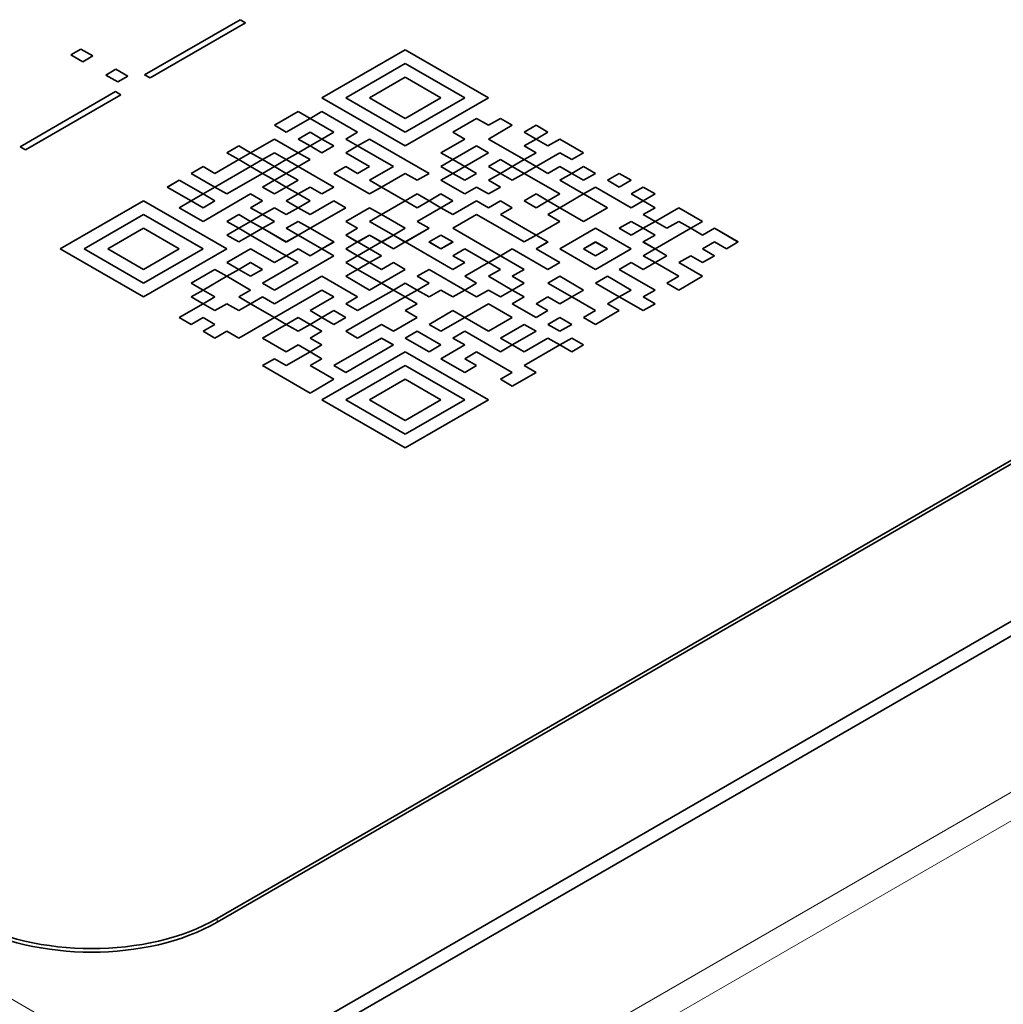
# Model space of a CAD drawing. Header units: millimetres. Extents: x 0 to 210, y 0 to 149.
# Tile 21 of 32: x 114.51 to 120.06, y 118.46 to 124.01. Entities that reach past the tile are written whole.
import ezdxf

# ---------------------------------------------------------------- set-up
doc = ezdxf.new("R2010")
doc.units = ezdxf.units.MM
doc.header["$LTSCALE"] = 0.5
doc.layers.add('Sichtbar (ISO)', color=7, linetype='Continuous', lineweight=35)
doc.layers.add('Sichtbar schmal (ISO)', color=7, linetype='Continuous', lineweight=18)

msp = doc.modelspace()

# ---------------------------------------------------------------- linework, layer by layer
at = {"layer": 'Sichtbar (ISO)'}
for p, q in [((115.2188, 123.7027), (115.7568, 124.0134)), ((115.2188, 123.7027), (115.7568, 124.0134)), ((115.7875, 123.9957), (115.2494, 123.685)), ((115.7568, 124.0134), (115.7875, 123.9957)), ((115.7568, 124.0134), (115.7568, 124.0134)), ((115.7568, 124.0134), (115.7874, 123.9957)), ((114.8025, 123.8154), (114.8592, 123.8481)), ((114.8025, 123.8154), (114.8592, 123.8481)), ((114.8701, 123.7763), (114.8025, 123.8154)), ((114.8592, 123.8481), (114.9268, 123.8091)), ((114.8592, 123.8481), (114.8592, 123.8481)), ((114.8592, 123.8481), (114.9268, 123.8091)), ((114.9268, 123.8091), (114.8701, 123.7763)), ((116.2183, 123.5728), (116.6877, 123.8438)), ((116.6877, 123.8438), (116.2184, 123.5728)), ((116.6877, 123.8438), (117.1571, 123.5728)), ((117.157, 123.5728), (116.6877, 123.8438)), ((116.6877, 123.8438), (116.6877, 123.8438)), ((116.6877, 123.7664), (116.3524, 123.5728)), ((117.023, 123.5728), (116.6877, 123.7664)), ((115.0001, 123.7012), (115.0569, 123.734)), ((115.0678, 123.6622), (115.0001, 123.7012)), ((115.0002, 123.7012), (115.0569, 123.734)), ((115.0569, 123.734), (115.1245, 123.695)), ((115.0569, 123.734), (115.0569, 123.734)), ((115.0569, 123.734), (115.1245, 123.6949)), ((115.2494, 123.685), (115.2188, 123.7027)), ((115.1245, 123.695), (115.0678, 123.6622)), ((116.4865, 123.5728), (116.6877, 123.689)), ((116.6877, 123.6889), (116.4866, 123.5728)), ((116.6877, 123.689), (116.8889, 123.5728)), ((116.6877, 123.689), (116.6877, 123.6889)), ((116.8888, 123.5728), (116.6877, 123.6889)), ((114.5162, 123.2971), (115.0543, 123.6078)), ((114.5163, 123.2971), (115.0543, 123.6077)), ((115.085, 123.5901), (114.5469, 123.2794)), ((115.0543, 123.6077), (115.0543, 123.6078)), ((115.0543, 123.6078), (115.085, 123.5901)), ((115.0543, 123.6077), (115.0849, 123.5901)), ((116.6877, 123.3018), (116.2183, 123.5728)), ((116.3524, 123.5728), (116.6877, 123.3793)), ((116.6877, 123.3792), (116.3524, 123.5728)), ((116.3524, 123.5728), (116.3524, 123.5728)), ((116.6877, 123.4567), (116.4865, 123.5728)), ((116.8889, 123.5728), (116.6877, 123.4567)), ((116.6877, 123.3793), (117.023, 123.5728)), ((117.1571, 123.5728), (116.6877, 123.3018)), ((117.023, 123.5728), (116.6877, 123.3792)), ((117.023, 123.5728), (117.023, 123.5728)), ((115.9501, 123.418), (116.0842, 123.4954)), ((116.0842, 123.4954), (115.9502, 123.418)), ((116.0842, 123.4954), (116.1513, 123.4567)), ((116.1512, 123.4567), (116.0842, 123.4954)), ((116.0842, 123.4954), (116.0842, 123.4954)), ((116.2183, 123.4954), (116.1513, 123.4567)), ((116.1513, 123.4567), (116.2183, 123.4954)), ((116.4195, 123.3792), (116.2183, 123.4954)), ((116.2183, 123.4954), (116.4195, 123.3793)), ((116.2183, 123.4954), (116.2183, 123.4954)), ((116.1513, 123.4567), (116.0172, 123.3793)), ((116.2854, 123.3793), (116.1513, 123.4567)), ((116.9559, 123.3793), (117.09, 123.4567)), ((117.09, 123.4567), (116.956, 123.3792)), ((117.1571, 123.4179), (117.09, 123.4567)), ((117.09, 123.4567), (117.09, 123.4567)), ((117.09, 123.4567), (117.1571, 123.418)), ((117.2241, 123.4567), (117.1571, 123.4179)), ((117.1571, 123.418), (117.2241, 123.4567)), ((117.2912, 123.418), (117.2241, 123.4567)), ((117.2241, 123.4567), (117.2912, 123.418)), ((117.2241, 123.4567), (117.2241, 123.4567)), ((116.0172, 123.3793), (115.9501, 123.418)), ((116.0842, 123.3406), (116.1513, 123.3793)), ((116.1513, 123.3792), (116.0843, 123.3405)), ((116.1513, 123.3793), (116.2183, 123.3406)), ((116.1513, 123.3793), (116.1513, 123.3792)), ((116.2183, 123.3405), (116.1513, 123.3792)), ((116.2183, 123.3406), (116.2854, 123.3793)), ((116.2854, 123.3792), (116.2184, 123.3405)), ((116.2854, 123.3793), (116.2854, 123.3792)), ((116.4195, 123.3793), (116.3524, 123.3406)), ((116.6877, 123.3793), (116.6877, 123.3792)), ((117.023, 123.3406), (116.9559, 123.3793)), ((117.2912, 123.418), (117.1571, 123.3406)), ((117.1571, 123.4179), (117.1571, 123.418)), ((117.3582, 123.3793), (117.4253, 123.418)), ((117.4253, 123.3406), (117.3582, 123.3793)), ((117.4253, 123.4179), (117.3583, 123.3792)), ((117.4253, 123.418), (117.4253, 123.4179)), ((117.4253, 123.418), (117.4923, 123.3793)), ((117.4923, 123.3792), (117.4253, 123.4179)), ((117.4923, 123.3793), (117.4253, 123.3406)), ((124.7752, 123.3182), (115.4414, 117.9293)), ((124.9167, 123.3182), (115.5121, 117.8885)), ((115.816, 123.2631), (115.9501, 123.3406)), ((115.9501, 123.3405), (115.8161, 123.2631)), ((115.9501, 123.3406), (115.9501, 123.3405)), ((115.9501, 123.3406), (116.0842, 123.2631)), ((116.0842, 123.2631), (115.9501, 123.3405)), ((116.1513, 123.3018), (116.0842, 123.3406)), ((116.2183, 123.3406), (116.1513, 123.3018)), ((116.2854, 123.3018), (116.2183, 123.3406)), ((116.3524, 123.3406), (116.4195, 123.3018)), ((116.3524, 123.3406), (116.3524, 123.3405)), ((116.4195, 123.3018), (116.3524, 123.3405)), ((116.4195, 123.3018), (116.4865, 123.3406)), ((116.4865, 123.3405), (116.4195, 123.3018)), ((116.4865, 123.3406), (116.8218, 123.147)), ((116.4865, 123.3406), (116.4865, 123.3405)), ((116.8218, 123.147), (116.4865, 123.3405)), ((116.8889, 123.2631), (117.023, 123.3406)), ((117.023, 123.3405), (116.8889, 123.2631)), ((117.023, 123.3406), (117.023, 123.3405)), ((117.1571, 123.3406), (117.3582, 123.2244)), ((117.1571, 123.3406), (117.1571, 123.3405)), ((117.3582, 123.2244), (117.1571, 123.3405)), ((117.3582, 123.3018), (117.4253, 123.3406)), ((117.4253, 123.3405), (117.3583, 123.3018)), ((117.4253, 123.3406), (117.4253, 123.3405)), ((117.4253, 123.3406), (117.4923, 123.3018)), ((117.4923, 123.3018), (117.4253, 123.3405)), ((117.4923, 123.3018), (117.5594, 123.3406)), ((117.5594, 123.3405), (117.4923, 123.3018)), ((117.5594, 123.3406), (117.6935, 123.2631)), ((117.5594, 123.3406), (117.5594, 123.3405)), ((117.6935, 123.2631), (117.5594, 123.3405)), ((114.5469, 123.2794), (114.5162, 123.2971)), ((115.749, 123.3018), (115.6819, 123.2631)), ((115.6819, 123.2631), (115.749, 123.3018)), ((115.749, 123.2244), (115.6819, 123.2631)), ((115.816, 123.2631), (115.749, 123.3018)), ((115.749, 123.3018), (115.749, 123.3018)), ((115.749, 123.3018), (115.816, 123.2631)), ((115.816, 123.2631), (115.749, 123.2244)), ((115.8831, 123.2244), (115.816, 123.2631)), ((115.9501, 123.2631), (115.8831, 123.2244)), ((116.0172, 123.2244), (115.9501, 123.2631)), ((116.0842, 123.2631), (116.0172, 123.2244)), ((116.0842, 123.2631), (116.1513, 123.3018)), ((116.1513, 123.2244), (116.0842, 123.2631)), ((116.1513, 123.3018), (116.0843, 123.2631)), ((116.2183, 123.2631), (116.1513, 123.3018)), ((116.1513, 123.3018), (116.2183, 123.2631)), ((116.1513, 123.3018), (116.1513, 123.3018)), ((116.2854, 123.3018), (116.2183, 123.2631)), ((116.2183, 123.2631), (116.2854, 123.3018)), ((116.2183, 123.2631), (116.2183, 123.2631)), ((116.2854, 123.3018), (116.2854, 123.3018)), ((116.4195, 123.3018), (116.3524, 123.2631)), ((116.4865, 123.1857), (116.3524, 123.2631)), ((116.3524, 123.2631), (116.4865, 123.1857)), ((116.3524, 123.2631), (116.3524, 123.2631)), ((116.6207, 123.1857), (116.4195, 123.3018)), ((116.9559, 123.2244), (116.8889, 123.2631)), ((117.09, 123.3018), (116.9559, 123.2244)), ((117.023, 123.1857), (117.1571, 123.2631)), ((117.1571, 123.2631), (117.023, 123.1857)), ((117.1571, 123.2631), (117.09, 123.3018)), ((117.1571, 123.2631), (117.1571, 123.2631)), ((117.4253, 123.2631), (117.3582, 123.3018)), ((117.3582, 123.2244), (117.4253, 123.2631)), ((117.4253, 123.2631), (117.3583, 123.2244)), ((117.5594, 123.2631), (117.4253, 123.1857)), ((117.4253, 123.2631), (117.4253, 123.2631)), ((117.4923, 123.3018), (117.4923, 123.3018)), ((117.6265, 123.2244), (117.5594, 123.2631)), ((117.6935, 123.2631), (117.6265, 123.2244)), ((115.749, 123.2244), (115.6149, 123.1469)), ((115.6149, 123.147), (115.749, 123.2244)), ((123.0517, 123.2315), (115.627, 118.9448)), ((123.0517, 123.211), (115.627, 118.9244)), ((115.749, 123.2244), (115.816, 123.1857)), ((115.816, 123.1857), (115.749, 123.2244)), ((115.749, 123.2244), (115.749, 123.2244)), ((115.816, 123.1857), (115.8831, 123.2244)), ((115.8831, 123.2244), (115.8161, 123.1857)), ((115.8831, 123.2244), (115.9501, 123.1857)), ((115.9501, 123.1857), (115.8831, 123.2244)), ((115.8831, 123.2244), (115.8831, 123.2244)), ((115.9501, 123.1857), (116.0172, 123.2244)), ((116.0172, 123.2244), (115.9502, 123.1857)), ((116.0842, 123.1857), (116.0172, 123.2244)), ((116.0172, 123.2244), (116.0172, 123.2244)), ((116.0172, 123.2244), (116.0842, 123.1857)), ((116.0842, 123.1857), (116.1513, 123.2244)), ((116.1513, 123.2244), (116.0843, 123.1857)), ((116.1513, 123.2244), (116.1513, 123.2244)), ((116.9559, 123.2244), (116.8889, 123.1857)), ((116.8889, 123.1857), (116.9559, 123.2244)), ((116.9559, 123.2244), (117.023, 123.1857)), ((117.0229, 123.1857), (116.9559, 123.2244)), ((116.9559, 123.2244), (116.9559, 123.2244)), ((117.2241, 123.2244), (117.1571, 123.1857)), ((117.2912, 123.1857), (117.2241, 123.2244)), ((117.3582, 123.2244), (117.2912, 123.1857)), ((117.4253, 123.1857), (117.3582, 123.2244)), ((115.5478, 123.1857), (115.4808, 123.147)), ((115.4808, 123.147), (115.5478, 123.1857)), ((115.6149, 123.0696), (115.4808, 123.147)), ((115.6149, 123.1469), (115.5478, 123.1857)), ((115.5478, 123.1857), (115.5478, 123.1857)), ((115.5478, 123.1857), (115.6149, 123.147)), ((115.816, 123.1857), (115.6149, 123.0696)), ((115.6149, 123.147), (115.6149, 123.1469)), ((115.6819, 123.0309), (115.8831, 123.147)), ((115.8831, 123.1469), (115.6819, 123.0308)), ((115.8831, 123.147), (115.816, 123.1857)), ((115.9501, 123.1857), (115.8831, 123.147)), ((115.8831, 123.147), (115.9501, 123.1083)), ((115.8831, 123.147), (115.8831, 123.1469)), ((115.9501, 123.1083), (115.8831, 123.1469)), ((116.0172, 123.147), (115.9501, 123.1857)), ((115.9501, 123.1083), (116.0172, 123.147)), ((116.0172, 123.1469), (115.9502, 123.1083)), ((116.0842, 123.1857), (116.0172, 123.147)), ((116.0172, 123.147), (116.0172, 123.1469)), ((116.0172, 123.147), (116.0842, 123.1083)), ((116.0842, 123.1083), (116.0172, 123.1469)), ((116.2854, 123.0696), (116.0842, 123.1857)), ((116.3524, 123.1857), (116.2854, 123.147)), ((116.2854, 123.147), (116.4865, 123.0309)), ((116.2854, 123.147), (116.2854, 123.1469)), ((116.4865, 123.0308), (116.2854, 123.1469)), ((116.4195, 123.147), (116.3524, 123.1857)), ((116.4865, 123.1857), (116.4195, 123.147)), ((116.4865, 123.1083), (116.6207, 123.1857)), ((116.6207, 123.1857), (116.4866, 123.1083)), ((116.6877, 123.147), (116.5536, 123.0696)), ((116.6207, 123.1857), (116.6207, 123.1857)), ((116.7548, 123.1083), (116.6877, 123.147)), ((116.8218, 123.147), (116.7548, 123.1083)), ((116.9559, 123.147), (116.8889, 123.1857)), ((116.8889, 123.1083), (116.9559, 123.147)), ((116.9559, 123.1469), (116.8889, 123.1083)), ((117.023, 123.1857), (116.9559, 123.147)), ((116.9559, 123.147), (117.023, 123.1083)), ((116.9559, 123.147), (116.9559, 123.1469)), ((117.023, 123.1082), (116.9559, 123.1469)), ((117.09, 123.147), (117.023, 123.1857)), ((117.023, 123.1083), (117.09, 123.147)), ((117.09, 123.1469), (117.023, 123.1082)), ((117.09, 123.147), (117.09, 123.1469)), ((117.1571, 123.1857), (117.2241, 123.147)), ((117.2241, 123.147), (117.1571, 123.1857)), ((117.1571, 123.1857), (117.1571, 123.1857)), ((117.2241, 123.147), (117.1571, 123.1083)), ((117.2241, 123.147), (117.2912, 123.1857)), ((117.2912, 123.1083), (117.2241, 123.147)), ((117.2912, 123.1857), (117.2242, 123.147)), ((117.2912, 123.1857), (117.3582, 123.147)), ((117.3582, 123.147), (117.2912, 123.1857)), ((117.2912, 123.1857), (117.2912, 123.1857)), ((117.3582, 123.147), (117.2912, 123.1083)), ((117.3582, 123.147), (117.4253, 123.1857)), ((117.5594, 123.0309), (117.3582, 123.147)), ((117.4253, 123.1857), (117.3583, 123.147)), ((117.4923, 123.1469), (117.4253, 123.1857)), ((117.4253, 123.1857), (117.4253, 123.1857)), ((117.4253, 123.1857), (117.4923, 123.147)), ((117.5594, 123.1857), (117.4923, 123.1469)), ((117.4923, 123.147), (117.5594, 123.1857)), ((117.4923, 123.1469), (117.4923, 123.147)), ((117.6264, 123.147), (117.5594, 123.1857)), ((117.5594, 123.1857), (117.6265, 123.147)), ((117.5594, 123.1857), (117.5594, 123.1857)), ((117.6265, 123.147), (117.5594, 123.1083)), ((117.6935, 123.1857), (117.6265, 123.147)), ((117.6265, 123.147), (117.6935, 123.1857)), ((117.6935, 123.1083), (117.6265, 123.147)), ((117.7605, 123.147), (117.6935, 123.1857)), ((117.6935, 123.1857), (117.6935, 123.1857)), ((117.6935, 123.1857), (117.7606, 123.147)), ((117.7606, 123.147), (117.6935, 123.1083)), ((117.8276, 123.1083), (117.8947, 123.147)), ((117.8947, 123.1469), (117.8276, 123.1083)), ((117.8947, 123.147), (117.8947, 123.1469)), ((117.8947, 123.147), (117.9617, 123.1083)), ((117.9617, 123.1083), (117.8947, 123.1469)), ((115.3466, 123.0696), (115.4137, 123.1083)), ((115.4137, 123.1082), (115.3467, 123.0695)), ((115.4137, 123.1083), (115.5478, 123.0309)), ((115.4137, 123.1083), (115.4137, 123.1082)), ((115.5478, 123.0308), (115.4137, 123.1082)), ((115.9501, 123.1083), (115.8831, 123.0696)), ((116.0172, 123.0696), (115.9501, 123.1083)), ((116.0842, 123.1083), (116.0172, 123.0696)), ((116.5536, 123.0696), (116.4865, 123.1083)), ((117.023, 123.0309), (116.8889, 123.1083)), ((117.023, 123.1082), (117.023, 123.1083)), ((117.1571, 123.1083), (117.2241, 123.0696)), ((117.1571, 123.1083), (117.1571, 123.1082)), ((117.2241, 123.0695), (117.1571, 123.1082)), ((117.5594, 123.1083), (117.6935, 123.0309)), ((117.5594, 123.1083), (117.5594, 123.1082)), ((117.6935, 123.0308), (117.5594, 123.1082)), ((117.8947, 123.0696), (117.8276, 123.1083)), ((117.9617, 123.1083), (117.8947, 123.0696)), ((115.4808, 122.9921), (115.3466, 123.0696)), ((115.5478, 123.0309), (115.4808, 122.9921)), ((115.5478, 123.0309), (115.6149, 123.0696)), ((115.6149, 123.0695), (115.5478, 123.0308)), ((115.6149, 122.9921), (115.5478, 123.0309)), ((115.816, 123.0309), (115.5478, 122.876)), ((115.6149, 123.0696), (115.6819, 123.0309)), ((115.6149, 123.0696), (115.6149, 123.0695)), ((115.6819, 123.0308), (115.6149, 123.0695)), ((115.6819, 123.0308), (115.6819, 123.0309)), ((115.8831, 122.9921), (115.816, 123.0309)), ((115.8831, 123.0696), (115.9501, 123.0309)), ((115.8831, 123.0696), (115.8831, 123.0695)), ((115.9501, 123.0308), (115.8831, 123.0695)), ((115.9501, 123.0309), (116.0172, 123.0696)), ((116.0172, 123.0695), (115.9501, 123.0308)), ((115.9501, 123.0308), (115.9501, 123.0309)), ((116.0172, 123.0696), (116.0842, 123.0309)), ((116.0172, 123.0696), (116.0172, 123.0695)), ((116.0842, 123.0308), (116.0172, 123.0695)), ((116.0842, 123.0309), (116.0172, 122.9921)), ((116.0842, 123.0309), (116.1513, 123.0696)), ((116.1513, 122.9921), (116.0842, 123.0309)), ((116.1513, 123.0695), (116.0843, 123.0308)), ((116.1513, 123.0696), (116.2183, 123.0309)), ((116.1513, 123.0696), (116.1513, 123.0695)), ((116.2183, 123.0308), (116.1513, 123.0695)), ((116.2183, 123.0309), (116.2854, 123.0696)), ((116.2854, 123.0695), (116.2183, 123.0308)), ((116.2183, 123.0309), (116.2183, 123.0308)), ((116.2854, 123.0696), (116.2854, 123.0695)), ((116.4865, 123.0309), (116.5536, 123.0696)), ((116.5536, 123.0695), (116.4865, 123.0308)), ((116.4865, 123.0309), (116.4865, 123.0308)), ((116.5536, 123.0696), (116.6877, 122.9921)), ((116.5536, 123.0696), (116.5536, 123.0695)), ((116.6877, 122.9921), (116.5536, 123.0695)), ((116.6877, 122.9921), (116.7548, 123.0309)), ((116.7548, 123.0308), (116.6877, 122.9921)), ((116.7548, 123.0309), (116.8218, 122.9921)), ((116.7548, 123.0309), (116.7548, 123.0308)), ((116.8218, 122.9921), (116.7548, 123.0308)), ((116.8218, 122.9921), (116.8889, 123.0309)), ((116.8889, 123.0308), (116.8219, 122.9921)), ((116.8889, 123.0309), (116.9559, 122.9921)), ((116.8889, 123.0309), (116.8889, 123.0308)), ((116.9559, 122.9921), (116.8889, 123.0308)), ((117.09, 123.0696), (117.023, 123.0309)), ((117.1571, 123.0309), (117.09, 123.0696)), ((117.2241, 123.0696), (117.1571, 123.0309)), ((117.3582, 122.9921), (117.4253, 123.0309)), ((117.4253, 123.0308), (117.3583, 122.9921)), ((117.4253, 123.0309), (117.4253, 123.0308)), ((117.4253, 123.0309), (117.4923, 122.9921)), ((117.4923, 122.9921), (117.4253, 123.0308)), ((117.4923, 122.9921), (117.5594, 123.0309)), ((117.5594, 123.0308), (117.4924, 122.9921)), ((117.6935, 123.0309), (117.5594, 122.9534)), ((117.5594, 123.0309), (117.5594, 123.0308)), ((117.6935, 123.0309), (117.7606, 123.0696)), ((117.7606, 123.0695), (117.6935, 123.0308)), ((117.8276, 122.9534), (117.6935, 123.0309)), ((117.7606, 123.0696), (117.9617, 122.9534)), ((117.7606, 123.0696), (117.7606, 123.0695)), ((117.9617, 122.9534), (117.7606, 123.0695)), ((117.9617, 123.0309), (118.0288, 123.0696)), ((118.0288, 122.9921), (117.9617, 123.0309)), ((118.0288, 123.0695), (117.9618, 123.0308)), ((118.0288, 123.0696), (118.0288, 123.0695)), ((118.0288, 123.0696), (118.0958, 123.0309)), ((118.0958, 123.0308), (118.0288, 123.0695)), ((118.0958, 123.0309), (118.0288, 122.9921)), ((115.2125, 122.9921), (114.7432, 122.7211)), ((114.7432, 122.7211), (115.2125, 122.9921)), ((115.6819, 122.7211), (115.2125, 122.9921)), ((115.2125, 122.9921), (115.6819, 122.7211)), ((115.2125, 122.9921), (115.2125, 122.9921)), ((115.4808, 122.9921), (115.4137, 122.9534)), ((115.4137, 122.9534), (115.4808, 122.9921)), ((115.4808, 122.9921), (115.5478, 122.9534)), ((115.5478, 122.9534), (115.4808, 122.9921)), ((115.4808, 122.9921), (115.4808, 122.9921)), ((115.5478, 122.9534), (115.6149, 122.9921)), ((115.6149, 122.9921), (115.5478, 122.9534)), ((115.6149, 122.9921), (115.6149, 122.9921)), ((115.816, 122.9534), (115.8831, 122.9921)), ((115.8831, 122.9921), (115.8161, 122.9534)), ((115.8831, 122.9921), (115.8831, 122.9921)), ((116.0842, 122.9534), (116.0172, 122.9921)), ((116.0172, 122.9921), (116.0842, 122.9534)), ((116.0172, 122.9921), (116.0172, 122.9921)), ((116.0842, 122.9534), (116.1513, 122.9921)), ((116.1513, 122.9921), (116.0843, 122.9534)), ((116.2854, 122.9921), (116.1513, 122.9147)), ((116.1513, 122.9921), (116.1513, 122.9921)), ((116.3524, 122.9534), (116.2854, 122.9921)), ((116.6877, 122.9921), (116.5536, 122.9147)), ((116.7548, 122.9534), (116.6877, 122.9921)), ((116.8218, 122.9921), (116.7548, 122.9534)), ((116.8889, 122.9534), (116.8218, 122.9921)), ((116.9559, 122.9921), (116.8889, 122.9534)), ((117.09, 122.9921), (116.9559, 122.9147)), ((116.9559, 122.9147), (117.09, 122.9921)), ((117.1571, 122.9534), (117.09, 122.9921)), ((117.09, 122.9921), (117.1571, 122.9534)), ((117.09, 122.9921), (117.09, 122.9921)), ((117.2241, 122.9921), (117.1571, 122.9534)), ((117.1571, 122.9534), (117.2241, 122.9921)), ((117.2912, 122.9534), (117.2241, 122.9921)), ((117.2241, 122.9921), (117.2912, 122.9534)), ((117.2241, 122.9921), (117.2241, 122.9921)), ((117.4253, 122.9534), (117.3582, 122.9921)), ((117.4923, 122.9921), (117.4253, 122.9534)), ((117.5594, 122.9534), (117.4923, 122.9921)), ((118.0288, 122.9921), (117.9617, 122.9534)), ((117.9617, 122.9534), (118.0288, 122.9921)), ((118.0958, 122.9534), (118.0288, 122.9921)), ((118.0288, 122.9921), (118.0958, 122.9534)), ((118.0288, 122.9921), (118.0288, 122.9921)), ((115.5478, 122.876), (115.4137, 122.9534)), ((115.5478, 122.9534), (115.5478, 122.9534)), ((115.8831, 122.9147), (115.816, 122.9534)), ((115.9501, 122.9534), (115.8831, 122.9147)), ((116.0172, 122.9147), (115.9501, 122.9534)), ((116.0842, 122.9534), (116.0172, 122.9147)), ((116.1513, 122.9147), (116.0842, 122.9534)), ((116.3524, 122.9534), (116.1513, 122.8373)), ((116.1513, 122.8373), (116.3524, 122.9534)), ((116.4865, 122.9534), (116.3524, 122.876)), ((116.3524, 122.9534), (116.3524, 122.9534)), ((116.5536, 122.9147), (116.4865, 122.9534)), ((116.8889, 122.9534), (116.7548, 122.876)), ((116.7548, 122.876), (116.8889, 122.9534)), ((116.9559, 122.9147), (116.8889, 122.9534)), ((116.8889, 122.9534), (116.9559, 122.9147)), ((116.8889, 122.9534), (116.8889, 122.9534)), ((117.1571, 122.9534), (117.1571, 122.9534)), ((117.2912, 122.9534), (117.2241, 122.9147)), ((117.4923, 122.9147), (117.5594, 122.9534)), ((117.5594, 122.9534), (117.4924, 122.9147)), ((117.5594, 122.9534), (117.5594, 122.9534)), ((117.6935, 122.876), (117.5594, 122.9534)), ((117.5594, 122.9534), (117.6935, 122.876)), ((117.8276, 122.9534), (117.6935, 122.876)), ((117.6935, 122.876), (117.8276, 122.9534)), ((117.8276, 122.9534), (117.8276, 122.9534)), ((117.9617, 122.9534), (117.9617, 122.9534)), ((118.0958, 122.9534), (118.0288, 122.9147)), ((118.0958, 122.876), (118.2299, 122.9534)), ((118.2299, 122.9534), (118.0959, 122.876)), ((118.364, 122.876), (118.2299, 122.9534)), ((118.2299, 122.9534), (118.364, 122.876)), ((118.2299, 122.9534), (118.2299, 122.9534)), ((115.2125, 122.9147), (114.8773, 122.7211)), ((115.5478, 122.7211), (115.2125, 122.9147)), ((115.749, 122.9147), (115.6819, 122.876)), ((115.6819, 122.876), (115.749, 122.9147)), ((115.749, 122.8373), (115.6819, 122.876)), ((115.816, 122.876), (115.749, 122.9147)), ((115.749, 122.9147), (115.749, 122.9147)), ((115.749, 122.9147), (115.816, 122.876)), ((115.816, 122.876), (115.749, 122.8373)), ((115.816, 122.876), (115.8831, 122.9147)), ((115.8831, 122.8373), (115.816, 122.876)), ((115.8831, 122.9147), (115.8161, 122.876)), ((115.9501, 122.876), (115.8831, 122.9147)), ((115.8831, 122.9147), (115.8831, 122.9147)), ((115.8831, 122.9147), (115.9501, 122.876)), ((115.9501, 122.876), (115.8831, 122.8373)), ((116.0172, 122.8373), (116.0842, 122.876)), ((116.0842, 122.876), (116.0172, 122.8373)), ((116.0842, 122.876), (116.1513, 122.8373)), ((116.1512, 122.8373), (116.0842, 122.876)), ((116.0842, 122.876), (116.0842, 122.876)), ((116.4195, 122.8373), (116.3524, 122.876)), ((116.3524, 122.876), (116.4195, 122.8373)), ((116.3524, 122.876), (116.3524, 122.876)), ((116.4865, 122.876), (116.5536, 122.9147)), ((116.6207, 122.7986), (116.4865, 122.876)), ((116.5536, 122.9147), (116.4866, 122.876)), ((116.5536, 122.9147), (116.6877, 122.8373)), ((116.5536, 122.9147), (116.5536, 122.9147)), ((116.6877, 122.8373), (116.5536, 122.9147)), ((116.8218, 122.8373), (116.7548, 122.876)), ((117.09, 122.9147), (116.9559, 122.8373)), ((116.9559, 122.9147), (116.9559, 122.9147)), ((117.3582, 122.7599), (117.09, 122.9147)), ((117.4253, 122.7986), (117.2241, 122.9147)), ((117.2241, 122.9147), (117.4253, 122.7986)), ((117.2241, 122.9147), (117.2241, 122.9147)), ((117.5594, 122.876), (117.4253, 122.7986)), ((117.4253, 122.7986), (117.5594, 122.876)), ((117.5594, 122.876), (117.4923, 122.9147)), ((117.5594, 122.876), (117.5594, 122.876)), ((117.6935, 122.876), (117.6935, 122.876)), ((117.9617, 122.876), (117.8947, 122.8373)), ((118.0288, 122.8373), (117.9617, 122.876)), ((118.0958, 122.876), (118.0288, 122.9147)), ((118.0288, 122.9147), (118.0958, 122.876)), ((118.0288, 122.9147), (118.0288, 122.9147)), ((118.0958, 122.876), (118.0288, 122.8373)), ((118.1629, 122.8373), (118.0958, 122.876)), ((118.2299, 122.876), (118.1629, 122.8373)), ((118.297, 122.8373), (118.2299, 122.876)), ((118.364, 122.876), (118.297, 122.8373)), ((115.0114, 122.7211), (115.2125, 122.8373)), ((115.2125, 122.8372), (115.0114, 122.7211)), ((115.2125, 122.8373), (115.4137, 122.7211)), ((115.2125, 122.8373), (115.2125, 122.8372)), ((115.4137, 122.7211), (115.2125, 122.8372)), ((115.6819, 122.7986), (115.749, 122.8373)), ((115.749, 122.8372), (115.6819, 122.7986)), ((115.749, 122.8373), (115.816, 122.7986)), ((115.749, 122.8373), (115.749, 122.8372)), ((115.816, 122.7986), (115.749, 122.8372)), ((115.816, 122.7986), (115.8831, 122.8373)), ((115.8831, 122.8372), (115.8161, 122.7986)), ((115.8831, 122.8373), (116.0172, 122.7599)), ((115.8831, 122.8373), (115.8831, 122.8372)), ((116.0172, 122.7598), (115.8831, 122.8372)), ((116.0842, 122.7986), (116.0172, 122.8373)), ((116.1513, 122.8373), (116.0842, 122.7986)), ((116.2854, 122.7599), (116.1513, 122.8373)), ((116.4195, 122.8373), (116.3524, 122.7986)), ((116.6877, 122.8373), (116.6207, 122.7986)), ((116.6877, 122.7599), (116.8218, 122.8373)), ((116.8218, 122.8372), (116.6877, 122.7598)), ((116.8218, 122.8373), (116.8218, 122.8372)), ((116.9559, 122.8373), (117.2241, 122.6824)), ((116.9559, 122.8373), (116.9559, 122.8372)), ((117.2241, 122.6824), (116.9559, 122.8372)), ((117.7606, 122.8373), (117.5594, 122.7211)), ((117.9617, 122.7211), (117.7606, 122.8373)), ((117.8947, 122.8373), (117.9617, 122.7986)), ((117.8947, 122.8373), (117.8947, 122.8372)), ((117.9617, 122.7985), (117.8947, 122.8372)), ((117.9617, 122.7986), (118.0288, 122.8373)), ((118.0288, 122.8372), (117.9617, 122.7985)), ((118.0288, 122.8373), (118.0958, 122.7986)), ((118.0288, 122.8373), (118.0288, 122.8372)), ((118.0958, 122.7986), (118.0288, 122.8372)), ((118.0958, 122.7211), (118.297, 122.8373)), ((118.297, 122.8372), (118.0959, 122.7211)), ((118.297, 122.8373), (118.297, 122.8372)), ((118.297, 122.8373), (118.364, 122.7986)), ((118.364, 122.7985), (118.297, 122.8372)), ((118.364, 122.7986), (118.4311, 122.8373)), ((118.4311, 122.8372), (118.364, 122.7985)), ((118.4311, 122.8373), (118.5652, 122.7599)), ((118.4311, 122.8373), (118.4311, 122.8372)), ((118.5652, 122.7598), (118.4311, 122.8372)), ((115.749, 122.7599), (115.6819, 122.7986)), ((115.816, 122.7986), (115.749, 122.7599)), ((116.0172, 122.6824), (115.816, 122.7986)), ((116.0172, 122.7599), (116.0842, 122.7986)), ((116.0842, 122.7985), (116.0172, 122.7598)), ((116.0172, 122.7598), (116.0172, 122.7599)), ((116.0842, 122.7986), (116.2183, 122.7211)), ((116.0842, 122.7986), (116.0842, 122.7985)), ((116.2183, 122.7211), (116.0842, 122.7985)), ((116.2183, 122.7211), (116.2854, 122.7599)), ((116.2854, 122.7598), (116.2184, 122.7211)), ((116.2854, 122.7599), (116.2854, 122.7598)), ((116.3524, 122.7986), (116.4195, 122.7599)), ((116.3524, 122.7986), (116.3524, 122.7985)), ((116.4195, 122.7598), (116.3524, 122.7985)), ((116.4195, 122.7599), (116.3524, 122.7211)), ((116.4195, 122.7599), (116.4865, 122.7986)), ((116.4865, 122.7985), (116.4195, 122.7598)), ((116.4865, 122.7211), (116.4195, 122.7599)), ((116.4865, 122.7986), (116.5536, 122.7599)), ((116.4865, 122.7986), (116.4865, 122.7985)), ((116.5536, 122.7598), (116.4865, 122.7985)), ((116.5536, 122.7599), (116.4865, 122.7211)), ((116.5536, 122.7599), (116.6207, 122.7986)), ((116.6207, 122.7985), (116.5536, 122.7598)), ((116.6207, 122.7211), (116.5536, 122.7599)), ((116.6207, 122.7986), (116.6877, 122.7599)), ((116.6207, 122.7986), (116.6207, 122.7985)), ((116.6877, 122.7598), (116.6207, 122.7985)), ((116.6877, 122.7599), (116.6207, 122.7211)), ((116.9559, 122.605), (116.6877, 122.7599)), ((116.8889, 122.7986), (116.8218, 122.7599)), ((116.8218, 122.7599), (116.8889, 122.7211)), ((116.8218, 122.7599), (116.8218, 122.7598)), ((116.8889, 122.7211), (116.8218, 122.7598)), ((116.9559, 122.7599), (116.8889, 122.7986)), ((116.8889, 122.7211), (116.9559, 122.7599)), ((116.9559, 122.7598), (116.8889, 122.7211)), ((116.9559, 122.7599), (116.9559, 122.7598)), ((117.4253, 122.7986), (117.3582, 122.7599)), ((117.4923, 122.7599), (117.4253, 122.7986)), ((117.4253, 122.7211), (117.4923, 122.7599)), ((117.4923, 122.7598), (117.4253, 122.7211)), ((117.4923, 122.7599), (117.4923, 122.7598)), ((117.6935, 122.7211), (117.7606, 122.7599)), ((117.7606, 122.7598), (117.6935, 122.7211)), ((117.7606, 122.7599), (117.8276, 122.7211)), ((117.7606, 122.7599), (117.7606, 122.7598)), ((117.8276, 122.7211), (117.7606, 122.7598)), ((117.9617, 122.7985), (117.9617, 122.7986)), ((118.0958, 122.7986), (118.0288, 122.7599)), ((118.0288, 122.7599), (118.0958, 122.7211)), ((118.0288, 122.7599), (118.0288, 122.7598)), ((118.0958, 122.7211), (118.0288, 122.7598)), ((118.364, 122.7985), (118.364, 122.7986)), ((118.4311, 122.7599), (118.364, 122.7211)), ((118.4981, 122.7211), (118.4311, 122.7599)), ((118.5652, 122.7599), (118.4981, 122.7211)), ((115.2125, 122.4502), (114.7432, 122.7211)), ((114.8773, 122.7211), (115.2125, 122.5276)), ((115.2125, 122.5275), (114.8773, 122.7211)), ((114.8773, 122.7211), (114.8773, 122.7211)), ((115.2125, 122.605), (115.0114, 122.7211)), ((115.4137, 122.7211), (115.2125, 122.605)), ((115.2125, 122.5276), (115.5478, 122.7211)), ((115.5478, 122.7211), (115.2125, 122.5275)), ((115.6819, 122.7211), (115.2125, 122.4502)), ((115.5478, 122.7211), (115.5478, 122.7211)), ((115.816, 122.7211), (115.6819, 122.6437)), ((115.6819, 122.6437), (115.816, 122.7211)), ((115.9501, 122.6437), (115.816, 122.7211)), ((115.816, 122.7211), (115.816, 122.7211)), ((115.816, 122.7211), (115.9501, 122.6437)), ((116.0842, 122.7211), (116.0172, 122.6824)), ((116.1513, 122.6824), (116.0842, 122.7211)), ((116.2183, 122.7211), (116.1513, 122.6824)), ((116.2854, 122.6824), (116.2183, 122.7211)), ((116.4195, 122.6824), (116.3524, 122.7211)), ((116.3524, 122.7211), (116.4195, 122.6824)), ((116.3524, 122.7211), (116.3524, 122.7211)), ((116.4865, 122.7211), (116.4195, 122.6824)), ((116.4195, 122.6824), (116.4865, 122.7211)), ((116.5536, 122.6824), (116.4865, 122.7211)), ((116.4865, 122.7211), (116.5536, 122.6824)), ((116.4865, 122.7211), (116.4865, 122.7211)), ((116.8889, 122.7211), (116.8889, 122.7211)), ((117.023, 122.7211), (116.9559, 122.6824)), ((117.1571, 122.6437), (117.023, 122.7211)), ((117.2241, 122.6824), (117.2912, 122.7211)), ((117.2912, 122.7211), (117.2242, 122.6824)), ((117.4923, 122.605), (117.2912, 122.7211)), ((117.2912, 122.7211), (117.4923, 122.605)), ((117.2912, 122.7211), (117.2912, 122.7211)), ((117.5594, 122.6437), (117.4253, 122.7211)), ((117.5594, 122.7211), (117.7606, 122.605)), ((117.7606, 122.605), (117.5594, 122.7211)), ((117.5594, 122.7211), (117.5594, 122.7211)), ((117.7606, 122.6824), (117.6935, 122.7211)), ((117.7606, 122.605), (117.9617, 122.7211)), ((117.8276, 122.7211), (117.7606, 122.6824)), ((117.9617, 122.7211), (117.7606, 122.605)), ((117.9617, 122.7211), (117.9617, 122.7211)), ((118.0958, 122.7211), (118.0288, 122.6824)), ((118.1629, 122.6824), (118.0958, 122.7211)), ((118.4311, 122.6824), (118.364, 122.7211)), ((118.364, 122.7211), (118.4311, 122.6824)), ((118.364, 122.7211), (118.364, 122.7211)), ((115.749, 122.605), (115.6819, 122.6437)), ((115.816, 122.6437), (115.749, 122.605)), ((115.8831, 122.605), (115.816, 122.6437)), ((116.0842, 122.6437), (115.8831, 122.5276)), ((116.2854, 122.6824), (115.9501, 122.4888)), ((115.9501, 122.4889), (116.2854, 122.6824)), ((116.0172, 122.6824), (115.9501, 122.6437)), ((115.9501, 122.6437), (116.0172, 122.6824)), ((115.9501, 122.6437), (115.9501, 122.6437)), ((116.0842, 122.6437), (116.0172, 122.6824)), ((116.0172, 122.6824), (116.0172, 122.6824)), ((116.0172, 122.6824), (116.0842, 122.6437)), ((116.2854, 122.6824), (116.2854, 122.6824)), ((116.4195, 122.6824), (116.3524, 122.6437)), ((116.4195, 122.605), (116.3524, 122.6437)), ((116.3524, 122.6437), (116.4195, 122.605)), ((116.3524, 122.6437), (116.3524, 122.6437)), ((116.4865, 122.6437), (116.4195, 122.6824)), ((116.4865, 122.6437), (116.4195, 122.605)), ((116.4195, 122.605), (116.4865, 122.6437)), ((116.5536, 122.6824), (116.4865, 122.6437)), ((116.5536, 122.605), (116.4865, 122.6437)), ((116.4865, 122.6437), (116.4865, 122.6437)), ((116.4865, 122.6437), (116.5536, 122.605)), ((116.6207, 122.6437), (116.5536, 122.605)), ((116.5536, 122.605), (116.6207, 122.6437)), ((116.6877, 122.605), (116.6207, 122.6437)), ((116.6207, 122.6437), (116.6877, 122.605)), ((116.6207, 122.6437), (116.6207, 122.6437)), ((117.0229, 122.6437), (116.9559, 122.6824)), ((116.9559, 122.6824), (117.023, 122.6437)), ((116.9559, 122.6824), (116.9559, 122.6824)), ((117.023, 122.6437), (116.9559, 122.605)), ((117.1571, 122.6437), (117.023, 122.5663)), ((117.023, 122.5663), (117.1571, 122.6437)), ((117.2241, 122.6824), (117.1571, 122.6437)), ((117.1571, 122.6437), (117.2241, 122.605)), ((117.2241, 122.605), (117.1571, 122.6437)), ((117.1571, 122.6437), (117.1571, 122.6437)), ((117.3582, 122.605), (117.2241, 122.6824)), ((117.5594, 122.6437), (117.4923, 122.605)), ((117.4923, 122.605), (117.5594, 122.6437)), ((117.5594, 122.6437), (117.5594, 122.6437)), ((117.9617, 122.6437), (117.8947, 122.605)), ((118.0288, 122.605), (117.9617, 122.6437)), ((118.0288, 122.6824), (118.0958, 122.6437)), ((118.0958, 122.6437), (118.0288, 122.6824)), ((118.0288, 122.6824), (118.0288, 122.6824)), ((118.0958, 122.6437), (118.0288, 122.605)), ((118.0958, 122.6437), (118.1629, 122.6824)), ((118.2299, 122.5663), (118.0958, 122.6437)), ((118.1629, 122.6824), (118.0959, 122.6437)), ((118.1629, 122.6824), (118.1629, 122.6824)), ((118.297, 122.6824), (118.2299, 122.6437)), ((118.364, 122.5663), (118.2299, 122.6437)), ((118.2299, 122.6437), (118.364, 122.5663)), ((118.2299, 122.6437), (118.2299, 122.6437)), ((118.364, 122.6437), (118.297, 122.6824)), ((118.4311, 122.6824), (118.364, 122.6437)), ((115.6149, 122.605), (115.4808, 122.5276)), ((115.4808, 122.5276), (115.6149, 122.605)), ((115.6819, 122.5663), (115.6149, 122.605)), ((115.6149, 122.605), (115.6149, 122.605)), ((115.6149, 122.605), (115.6819, 122.5663)), ((115.749, 122.605), (115.6819, 122.5663)), ((115.6819, 122.5663), (115.749, 122.605)), ((115.749, 122.605), (115.749, 122.605)), ((115.816, 122.5663), (115.749, 122.605)), ((115.749, 122.605), (115.816, 122.5663)), ((115.816, 122.5663), (115.8831, 122.605)), ((115.8831, 122.605), (115.816, 122.5663)), ((115.8831, 122.605), (115.8831, 122.605)), ((116.4195, 122.605), (116.3524, 122.5663)), ((116.5536, 122.5276), (116.4195, 122.605)), ((116.6877, 122.605), (116.5536, 122.5276)), ((116.5536, 122.605), (116.5536, 122.605)), ((116.8218, 122.605), (116.7548, 122.5663)), ((116.7548, 122.5663), (116.8218, 122.605)), ((117.0229, 122.4888), (116.8218, 122.605)), ((116.8218, 122.605), (117.023, 122.4889)), ((116.8218, 122.605), (116.8218, 122.605)), ((117.2241, 122.605), (117.1571, 122.5663)), ((117.3582, 122.605), (117.2912, 122.5663)), ((117.2912, 122.5663), (117.3582, 122.605)), ((117.3582, 122.605), (117.3582, 122.605)), ((117.4923, 122.605), (117.4923, 122.605)), ((117.7606, 122.605), (117.7606, 122.605)), ((118.0958, 122.4888), (117.8947, 122.605)), ((117.8947, 122.605), (118.0958, 122.4889)), ((117.8947, 122.605), (117.8947, 122.605)), ((115.6819, 122.5663), (115.5478, 122.4889)), ((115.816, 122.4889), (115.6819, 122.5663)), ((115.816, 122.5663), (115.816, 122.5663)), ((116.2183, 122.5663), (115.9501, 122.4114)), ((116.4195, 122.4502), (116.2183, 122.5663)), ((116.4865, 122.4888), (116.3524, 122.5663)), ((116.3524, 122.5663), (116.4865, 122.4889)), ((116.3524, 122.5663), (116.3524, 122.5663)), ((116.8218, 122.5276), (116.7548, 122.5663)), ((117.09, 122.5276), (117.023, 122.5663)), ((117.1571, 122.5663), (117.2912, 122.4889)), ((117.2912, 122.4888), (117.1571, 122.5663)), ((117.1571, 122.5663), (117.1571, 122.5663)), ((117.3582, 122.5276), (117.2912, 122.5663)), ((117.5594, 122.5663), (117.4923, 122.5276)), ((117.6935, 122.4889), (117.5594, 122.5663)), ((117.8276, 122.5663), (117.7606, 122.5276)), ((117.9617, 122.4889), (117.8276, 122.5663)), ((118.2299, 122.5663), (118.1629, 122.5276)), ((118.1629, 122.5276), (118.2299, 122.5663)), ((118.2299, 122.5663), (118.2299, 122.5663)), ((118.364, 122.5663), (118.2299, 122.4889)), ((115.2125, 122.5275), (115.2125, 122.5276)), ((115.5478, 122.4889), (115.4808, 122.5276)), ((115.4808, 122.4502), (115.5478, 122.4889)), ((115.5478, 122.4888), (115.4808, 122.4501)), ((115.5478, 122.4889), (115.5478, 122.4888)), ((115.5478, 122.4889), (115.6149, 122.4502)), ((115.6148, 122.4501), (115.5478, 122.4888)), ((115.749, 122.4502), (115.816, 122.4889)), ((115.816, 122.4888), (115.749, 122.4501)), ((115.816, 122.4889), (115.816, 122.4888)), ((115.8831, 122.5275), (115.8831, 122.5276)), ((115.8831, 122.5276), (115.9501, 122.4889)), ((115.9501, 122.4888), (115.8831, 122.5275)), ((115.9501, 122.334), (116.2183, 122.4889)), ((115.9501, 122.4889), (115.9501, 122.4888)), ((116.2183, 122.4888), (115.9502, 122.334)), ((116.2183, 122.4889), (116.2183, 122.4888)), ((116.2183, 122.4889), (116.2854, 122.4502)), ((116.2854, 122.4501), (116.2183, 122.4888)), ((116.6207, 122.4889), (116.4195, 122.3727)), ((116.4865, 122.4889), (116.5536, 122.5276)), ((116.5536, 122.5275), (116.4865, 122.4888)), ((116.4865, 122.4888), (116.4865, 122.4889)), ((116.5536, 122.5276), (116.6207, 122.4889)), ((116.5536, 122.5276), (116.5536, 122.5275)), ((116.6206, 122.4888), (116.5536, 122.5275)), ((116.6207, 122.4889), (116.6877, 122.5276)), ((116.6877, 122.5275), (116.6207, 122.4888)), ((116.6877, 122.4502), (116.6207, 122.4889)), ((116.6877, 122.5276), (116.6877, 122.5275)), ((116.6877, 122.5276), (116.7548, 122.4889)), ((116.7547, 122.4888), (116.6877, 122.5275)), ((116.7548, 122.4889), (116.6877, 122.4502)), ((116.7548, 122.4889), (116.8218, 122.5276)), ((116.8218, 122.5275), (116.7548, 122.4888)), ((116.8218, 122.4502), (116.7548, 122.4889)), ((116.8218, 122.5276), (116.8218, 122.5275)), ((116.8889, 122.4889), (116.8218, 122.4502)), ((116.9559, 122.4502), (116.8889, 122.4889)), ((117.023, 122.4889), (116.9559, 122.4502)), ((117.023, 122.4889), (117.09, 122.5276)), ((117.09, 122.5275), (117.023, 122.4888)), ((117.09, 122.4502), (117.023, 122.4889)), ((117.09, 122.5276), (117.09, 122.5275)), ((117.1571, 122.4889), (117.09, 122.4502)), ((117.2241, 122.4502), (117.1571, 122.4889)), ((117.2912, 122.4889), (117.2241, 122.4502)), ((117.2912, 122.4889), (117.3582, 122.5276)), ((117.3582, 122.5275), (117.2912, 122.4888)), ((117.3582, 122.4502), (117.2912, 122.4889)), ((117.3582, 122.5276), (117.3582, 122.5275)), ((117.4923, 122.5276), (117.6265, 122.4502)), ((117.4923, 122.5276), (117.4923, 122.5275)), ((117.6264, 122.4501), (117.4923, 122.5275)), ((117.6265, 122.4502), (117.6935, 122.4889)), ((117.6935, 122.4888), (117.6265, 122.4501)), ((117.6935, 122.4889), (117.6935, 122.4888)), ((117.7606, 122.5276), (117.8947, 122.4502)), ((117.7606, 122.5276), (117.7606, 122.5275)), ((117.8946, 122.4501), (117.7606, 122.5275)), ((117.8947, 122.4502), (117.9617, 122.4889)), ((117.9617, 122.4888), (117.8947, 122.4501)), ((117.9617, 122.4889), (117.9617, 122.4888)), ((118.0958, 122.4889), (118.0288, 122.4502)), ((118.2299, 122.4889), (118.1629, 122.5276)), ((115.5478, 122.4114), (115.4808, 122.4502)), ((115.6149, 122.4502), (115.5478, 122.4114)), ((115.816, 122.4114), (115.749, 122.4502)), ((115.8831, 122.4502), (115.816, 122.4114)), ((115.9501, 122.4114), (115.8831, 122.4502)), ((116.2854, 122.4502), (116.1513, 122.3727)), ((116.3524, 122.2566), (116.6877, 122.4502)), ((116.3524, 122.4114), (116.4195, 122.4502)), ((116.6877, 122.4501), (116.3525, 122.2566)), ((116.4195, 122.4501), (116.3525, 122.4114)), ((116.4195, 122.4502), (116.4195, 122.4501)), ((116.6877, 122.4502), (116.7548, 122.4114)), ((116.6877, 122.4502), (116.6877, 122.4501)), ((116.7547, 122.4114), (116.6877, 122.4501)), ((117.2912, 122.4114), (117.3582, 122.4502)), ((117.3582, 122.4501), (117.2912, 122.4114)), ((117.3582, 122.4502), (117.3582, 122.4501)), ((117.4923, 122.4502), (117.4253, 122.4114)), ((117.5594, 122.4114), (117.4923, 122.4502)), ((117.6265, 122.4502), (117.5594, 122.4114)), ((117.7606, 122.3727), (117.6265, 122.4502)), ((117.8947, 122.4502), (117.8276, 122.4114)), ((118.0288, 122.3727), (117.8947, 122.4502)), ((118.0288, 122.4502), (118.0958, 122.4114)), ((118.0288, 122.4502), (118.0288, 122.4501)), ((118.0958, 122.4114), (118.0288, 122.4501)), ((115.5478, 122.4114), (115.4137, 122.334)), ((115.4137, 122.334), (115.5478, 122.4114)), ((115.6149, 122.3727), (115.5478, 122.4114)), ((115.5478, 122.4114), (115.6149, 122.3727)), ((115.5478, 122.4114), (115.5478, 122.4114)), ((115.6819, 122.4114), (115.6149, 122.3727)), ((115.6149, 122.3727), (115.6819, 122.4114)), ((115.6149, 122.3727), (115.6149, 122.3727)), ((115.749, 122.3727), (115.6819, 122.4114)), ((115.6819, 122.4114), (115.749, 122.3727)), ((115.6819, 122.4114), (115.6819, 122.4114)), ((115.816, 122.4114), (115.749, 122.3727)), ((115.749, 122.3727), (115.816, 122.4114)), ((115.749, 122.3727), (115.749, 122.3727)), ((115.9501, 122.334), (115.816, 122.4114)), ((115.816, 122.4114), (115.9501, 122.334)), ((115.816, 122.4114), (115.816, 122.4114)), ((116.2183, 122.334), (116.1513, 122.3727)), ((116.1513, 122.3727), (116.1513, 122.3727)), ((116.1513, 122.3727), (116.2183, 122.334)), ((116.2183, 122.334), (116.2854, 122.3727)), ((116.2854, 122.3727), (116.2184, 122.334)), ((116.3524, 122.334), (116.2854, 122.3727)), ((116.2854, 122.3727), (116.2854, 122.3727)), ((116.2854, 122.3727), (116.3524, 122.334)), ((116.4195, 122.3727), (116.3524, 122.4114)), ((116.7548, 122.4114), (116.6877, 122.3727)), ((116.7547, 122.334), (116.6877, 122.3727)), ((116.6877, 122.3727), (116.7548, 122.334)), ((116.6877, 122.3727), (116.6877, 122.3727)), ((116.8218, 122.2953), (116.9559, 122.3727)), ((116.9559, 122.3727), (116.8219, 122.2953)), ((117.0229, 122.334), (116.9559, 122.3727)), ((116.9559, 122.3727), (116.9559, 122.3727)), ((116.9559, 122.3727), (117.023, 122.334)), ((117.1571, 122.4114), (117.023, 122.334)), ((117.023, 122.334), (117.1571, 122.4114)), ((117.2912, 122.334), (117.1571, 122.4114)), ((117.1571, 122.4114), (117.2912, 122.334)), ((117.1571, 122.4114), (117.1571, 122.4114)), ((117.4253, 122.334), (117.2912, 122.4114)), ((117.4923, 122.3727), (117.4253, 122.4114)), ((117.4253, 122.4114), (117.4923, 122.3727)), ((117.4253, 122.4114), (117.4253, 122.4114)), ((117.4923, 122.3727), (117.4253, 122.334)), ((117.7606, 122.3727), (117.6935, 122.334)), ((117.6935, 122.334), (117.7606, 122.3727)), ((117.7606, 122.3727), (117.7606, 122.3727)), ((117.8947, 122.3727), (117.7606, 122.2953)), ((117.8946, 122.3727), (117.8276, 122.4114)), ((117.8276, 122.4114), (117.8947, 122.3727)), ((117.8276, 122.4114), (117.8276, 122.4114)), ((118.0958, 122.4114), (118.0288, 122.3727)), ((115.4808, 122.2953), (115.4137, 122.334)), ((115.5478, 122.334), (115.4808, 122.2953)), ((115.6149, 122.2953), (115.5478, 122.334)), ((115.9501, 122.334), (115.749, 122.2179)), ((116.0172, 122.2953), (115.9501, 122.334)), ((116.0842, 122.334), (116.0172, 122.2953)), ((116.1513, 122.2953), (116.0842, 122.334)), ((116.2183, 122.334), (116.1513, 122.2953)), ((116.2854, 122.2953), (116.2183, 122.334)), ((116.3524, 122.334), (116.2854, 122.2953)), ((116.7548, 122.334), (116.6207, 122.2566)), ((117.023, 122.334), (116.8889, 122.2566)), ((117.1571, 122.2566), (117.023, 122.334)), ((117.2912, 122.334), (117.1571, 122.2566)), ((117.4923, 122.2953), (117.5594, 122.334)), ((117.5594, 122.334), (117.4924, 122.2953)), ((117.6264, 122.2953), (117.5594, 122.334)), ((117.5594, 122.334), (117.5594, 122.334)), ((117.5594, 122.334), (117.6265, 122.2953)), ((117.7606, 122.2953), (117.6935, 122.334)), ((115.6149, 122.2953), (115.5478, 122.2566)), ((115.5478, 122.2566), (115.6149, 122.2953)), ((115.6149, 122.2179), (115.5478, 122.2566)), ((115.6149, 122.2953), (115.6149, 122.2953)), ((115.6819, 122.2566), (115.6149, 122.2179)), ((115.749, 122.2179), (115.6819, 122.2566)), ((116.0172, 122.2953), (115.8831, 122.2179)), ((115.8831, 122.2179), (116.0172, 122.2953)), ((116.0172, 122.2953), (116.0172, 122.2953)), ((116.0172, 122.2953), (116.0842, 122.2566)), ((116.0842, 122.2565), (116.0172, 122.2953)), ((116.0842, 122.2566), (116.1513, 122.2953)), ((116.1513, 122.2953), (116.0842, 122.2565)), ((116.0842, 122.2565), (116.0842, 122.2566)), ((116.2183, 122.2566), (116.1513, 122.2953)), ((116.1513, 122.2953), (116.2183, 122.2566)), ((116.1513, 122.2953), (116.1513, 122.2953)), ((116.2183, 122.2566), (116.1513, 122.2179)), ((116.4195, 122.2179), (116.3524, 122.2566)), ((116.5536, 122.2953), (116.4195, 122.2179)), ((116.6207, 122.2566), (116.5536, 122.2953)), ((116.6877, 122.2179), (116.7548, 122.2566)), ((116.7548, 122.2565), (116.6877, 122.2179)), ((116.7548, 122.2566), (116.8889, 122.1792)), ((116.7548, 122.2566), (116.7548, 122.2565)), ((116.8888, 122.1791), (116.7548, 122.2565)), ((116.8889, 122.2566), (116.8218, 122.2953)), ((116.9559, 122.2179), (117.023, 122.2566)), ((117.023, 122.2565), (116.956, 122.2179)), ((117.023, 122.2566), (117.2241, 122.1404)), ((117.023, 122.2566), (117.023, 122.2565)), ((117.2241, 122.1404), (117.023, 122.2565)), ((117.2241, 122.2179), (117.3582, 122.2953)), ((117.3582, 122.2953), (117.2242, 122.2179)), ((117.4253, 122.2566), (117.2912, 122.1792)), ((117.4253, 122.2566), (117.3582, 122.2953)), ((117.3582, 122.2953), (117.3582, 122.2953)), ((117.3582, 122.2953), (117.4253, 122.2566)), ((117.5594, 122.2566), (117.4923, 122.2953)), ((117.6265, 122.2953), (117.5594, 122.2566)), ((116.0172, 122.1404), (115.8831, 122.2179)), ((116.1513, 122.2179), (116.2183, 122.1792)), ((116.1513, 122.2179), (116.1513, 122.2178)), ((116.2183, 122.1791), (116.1513, 122.2178)), ((116.2854, 122.063), (116.5536, 122.2179)), ((116.5536, 122.2178), (116.2854, 122.063)), ((116.5536, 122.2179), (116.5536, 122.2178)), ((116.5536, 122.2179), (116.6207, 122.1792)), ((116.6206, 122.1791), (116.5536, 122.2178)), ((116.8218, 122.1404), (116.6877, 122.2179)), ((117.023, 122.1792), (116.9559, 122.2179)), ((117.2912, 122.1792), (117.2241, 122.2179)), ((117.3582, 122.1404), (117.4923, 122.2179)), ((117.4923, 122.2178), (117.3582, 122.1404)), ((117.4923, 122.2179), (117.5594, 122.1792)), ((117.4923, 122.2179), (117.4923, 122.2178)), ((117.5594, 122.1791), (117.4923, 122.2178)), ((117.5594, 122.1792), (117.6265, 122.2179)), ((117.6265, 122.2178), (117.5594, 122.1791)), ((117.6265, 122.2179), (117.6265, 122.2178)), ((117.6265, 122.2179), (117.6935, 122.1792)), ((117.6935, 122.1791), (117.6265, 122.2178)), ((116.0842, 122.1792), (116.0172, 122.1404)), ((116.1513, 122.1404), (116.0842, 122.1792)), ((116.2183, 122.1792), (116.1513, 122.1404)), ((116.6207, 122.1792), (116.3524, 122.0243)), ((116.8889, 122.1792), (116.8218, 122.1404)), ((116.8889, 122.1017), (117.023, 122.1792)), ((117.023, 122.1791), (116.8889, 122.1017)), ((117.023, 122.1792), (117.023, 122.1791)), ((117.2241, 122.1404), (117.2912, 122.1792)), ((117.2912, 122.1791), (117.2241, 122.1404)), ((117.2912, 122.1792), (117.3582, 122.1404)), ((117.2912, 122.1792), (117.2912, 122.1791)), ((117.3582, 122.1404), (117.2912, 122.1791)), ((117.5594, 122.1792), (117.3582, 122.063)), ((117.6265, 122.1404), (117.5594, 122.1792)), ((117.6935, 122.1792), (117.6265, 122.1404)), ((115.9501, 122.1017), (115.8831, 122.063)), ((115.8831, 122.063), (115.9501, 122.1017)), ((116.0172, 122.063), (115.9501, 122.1017)), ((115.9501, 122.1017), (115.9501, 122.1017)), ((115.9501, 122.1017), (116.0172, 122.063)), ((116.1513, 122.1404), (116.0172, 122.063)), ((116.0172, 122.063), (116.1513, 122.1404)), ((116.2183, 122.1017), (116.1513, 122.1404)), ((116.1513, 122.1404), (116.2183, 122.1017)), ((116.1513, 122.1404), (116.1513, 122.1404)), ((116.2183, 122.1017), (116.1513, 122.063)), ((116.2183, 121.8695), (116.6877, 122.1404)), ((116.6877, 122.1404), (116.2184, 121.8694)), ((117.157, 121.8694), (116.6877, 122.1404)), ((116.6877, 122.1404), (117.1571, 121.8695)), ((116.6877, 122.1404), (116.6877, 122.1404)), ((117.023, 122.0243), (116.8889, 122.1017)), ((117.09, 122.1404), (117.023, 122.1017)), ((117.09, 122.063), (117.023, 122.1017)), ((117.023, 122.1017), (117.09, 122.063)), ((117.023, 122.1017), (117.023, 122.1017)), ((117.2912, 122.0243), (117.09, 122.1404)), ((117.2241, 122.1404), (117.2241, 122.1404)), ((117.3582, 122.1404), (117.3582, 122.1404)), ((116.1513, 121.9082), (115.8831, 122.063)), ((116.0172, 122.063), (116.0172, 122.063)), ((116.2854, 121.9856), (116.1513, 122.063)), ((116.1513, 122.063), (116.2854, 121.9856)), ((116.1513, 122.063), (116.1513, 122.063)), ((116.3524, 122.0243), (116.2854, 122.063)), ((116.6877, 122.063), (116.3524, 121.8695)), ((117.023, 121.8695), (116.6877, 122.063)), ((117.09, 122.063), (117.023, 122.0243)), ((117.4253, 122.0243), (117.3582, 122.063)), ((117.3582, 122.063), (117.4253, 122.0243)), ((117.3582, 122.063), (117.3582, 122.063)), ((116.2854, 121.9856), (116.1513, 121.9082)), ((116.4865, 121.8695), (116.6877, 121.9856)), ((116.6877, 121.9856), (116.4866, 121.8694)), ((116.6877, 121.9856), (116.8889, 121.8695)), ((116.8888, 121.8694), (116.6877, 121.9856)), ((116.6877, 121.9856), (116.6877, 121.9856)), ((117.2241, 121.9856), (117.2912, 122.0243)), ((117.2912, 121.9469), (117.2241, 121.9856)), ((117.2912, 122.0243), (117.2242, 121.9856)), ((117.2912, 122.0243), (117.2912, 122.0243)), ((117.4253, 122.0243), (117.2912, 121.9469)), ((116.6877, 121.5985), (116.2183, 121.8695)), ((116.3524, 121.8695), (116.6877, 121.6759)), ((116.3524, 121.8695), (116.3524, 121.8694)), ((116.6877, 121.6758), (116.3524, 121.8694)), ((116.6877, 121.7533), (116.4865, 121.8695)), ((116.8889, 121.8695), (116.6877, 121.7533)), ((116.6877, 121.6759), (117.023, 121.8695)), ((117.1571, 121.8695), (116.6877, 121.5985)), ((117.023, 121.8694), (116.6877, 121.6758)), ((117.023, 121.8695), (117.023, 121.8694)), ((116.6877, 121.6758), (116.6877, 121.6759))]:
    msp.add_line(p, q, dxfattribs=at)
for centre in [(114.9199, 119.3531), (114.9199, 119.3327)]:
    msp.add_ellipse(centre, major_axis=(-1, 0), ratio=0.57735, start_param=0.785398, end_param=2.356194, dxfattribs=at)
at = {"layer": 'Sichtbar schmal (ISO)'}
for p, q in [((105.0646, 123.9204), (115.4414, 117.9293)), ((125.6415, 122.8547), (116.2759, 117.4475)), ((116.3448, 117.3261), (125.7103, 122.7333)), ((115.627, 118.9244), (115.627, 118.9448))]:
    msp.add_line(p, q, dxfattribs=at)

doc.saveas('drawing.dxf')
